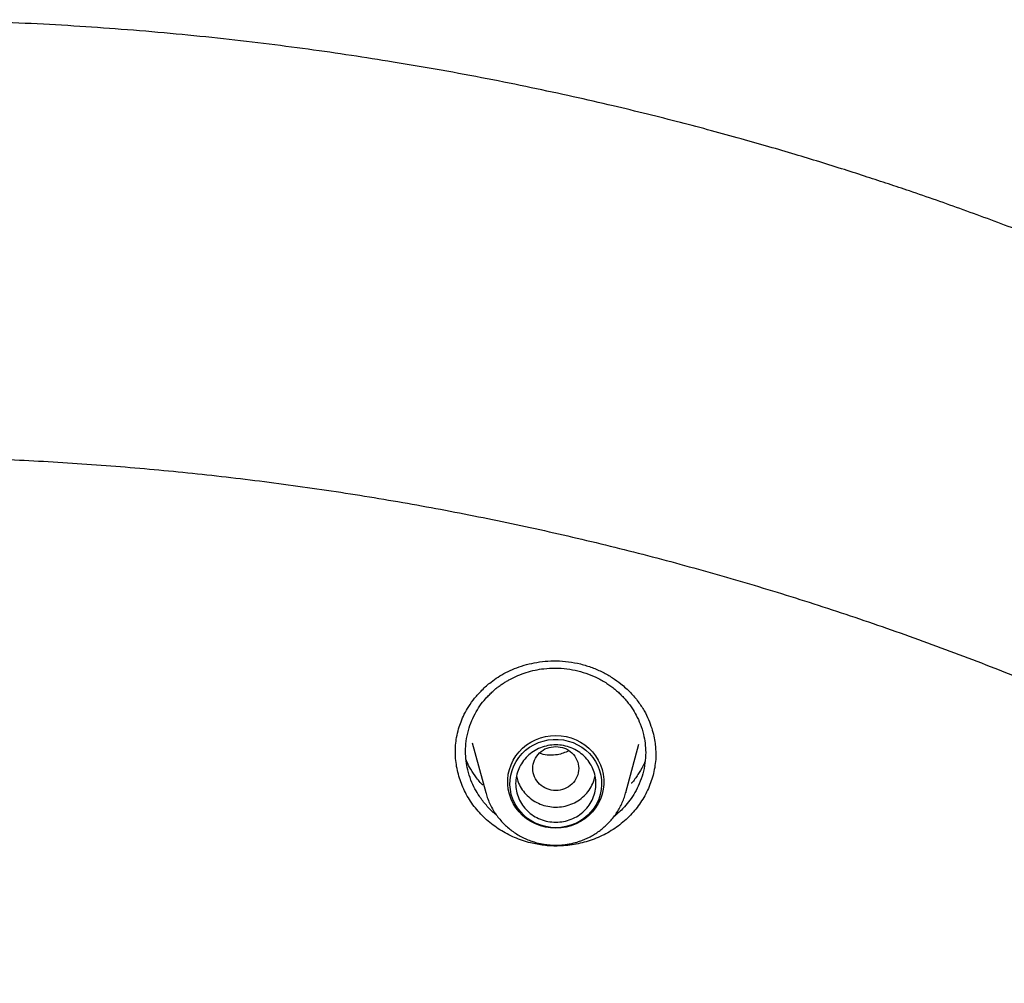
# Model space of a CAD drawing. Header units: millimetres. Extents: x 8 to 849, y 12 to 2010.
# Tile 101 of 113: x 416 to 433, y 1878 to 1895. Entities that reach past the tile are written whole.
import ezdxf

# ---------------------------------------------------------------- set-up
doc = ezdxf.new("R2010")
doc.units = ezdxf.units.MM

msp = doc.modelspace()

# ---------------------------------------------------------------- linework, layer by layer
at = {"color": 7, "linetype": 'Continuous', "lineweight": 30}
for p, q in [((423.756, 1882.373), (423.758, 1882.417)), ((424.048, 1882.544), (424.283, 1881.677)), ((426.729, 1881.677), (426.956, 1882.518)), ((426.731, 1881.684), (426.729, 1881.677))]:
    msp.add_line(p, q, dxfattribs=at)
at = {"color": 7, "linetype": 'Continuous', "lineweight": 30, "flags": 128}
for points in [[(425.506, 1882.671), (425.597, 1882.667), (425.687, 1882.652), (425.774, 1882.629), (425.859, 1882.596), (425.939, 1882.555), (426.014, 1882.506), (426.084, 1882.449), (426.146, 1882.386), (426.201, 1882.316), (426.248, 1882.241), (426.287, 1882.161), (426.316, 1882.078), (426.335, 1881.993), (426.345, 1881.905), (426.345, 1881.818), (426.335, 1881.731), (426.316, 1881.645), (426.287, 1881.562), (426.248, 1881.482), (426.201, 1881.407), (426.146, 1881.337), (426.084, 1881.274), (426.014, 1881.217), (425.939, 1881.168), (425.859, 1881.127), (425.774, 1881.094), (425.687, 1881.071), (425.597, 1881.057), (425.506, 1881.052), (425.415, 1881.057), (425.325, 1881.071), (425.238, 1881.094), (425.153, 1881.127), (425.073, 1881.168), (424.997, 1881.217), (424.928, 1881.274), (424.865, 1881.337), (424.81, 1881.407), (424.763, 1881.482), (424.725, 1881.562), (424.696, 1881.645), (424.677, 1881.731), (424.667, 1881.818), (424.667, 1881.905), (424.677, 1881.993), (424.696, 1882.078), (424.725, 1882.161), (424.763, 1882.241), (424.81, 1882.316), (424.865, 1882.386), (424.928, 1882.449), (424.997, 1882.506), (425.073, 1882.555), (425.153, 1882.596), (425.238, 1882.629), (425.325, 1882.652), (425.415, 1882.667), (425.506, 1882.671)], [(425.506, 1881.061), (425.418, 1881.066), (425.331, 1881.08), (425.246, 1881.103), (425.164, 1881.135), (425.087, 1881.175), (425.015, 1881.224), (424.948, 1881.279), (424.888, 1881.342), (424.836, 1881.41), (424.792, 1881.484), (424.757, 1881.562), (424.73, 1881.643), (424.713, 1881.726), (424.706, 1881.811), (424.709, 1881.896), (424.721, 1881.98), (424.742, 1882.062), (424.773, 1882.142), (424.813, 1882.217), (424.861, 1882.288), (424.917, 1882.354), (424.98, 1882.413), (425.05, 1882.465), (425.125, 1882.51), (425.205, 1882.546), (425.288, 1882.574), (425.374, 1882.592), (425.462, 1882.602), (425.55, 1882.602), (425.638, 1882.592), (425.724, 1882.574), (425.807, 1882.546), (425.887, 1882.51), (425.962, 1882.465), (426.031, 1882.413), (426.094, 1882.354), (426.151, 1882.288), (426.199, 1882.217), (426.239, 1882.142), (426.269, 1882.062), (426.291, 1881.98), (426.303, 1881.896), (426.306, 1881.811), (426.298, 1881.726), (426.281, 1881.643), (426.255, 1881.562), (426.22, 1881.484), (426.176, 1881.41), (426.123, 1881.342), (426.064, 1881.279), (425.997, 1881.224), (425.925, 1881.175), (425.847, 1881.135), (425.766, 1881.103), (425.681, 1881.08), (425.594, 1881.066), (425.506, 1881.061)]]:
    msp.add_lwpolyline(points, dxfattribs=at)
at = {"color": 7, "linetype": 'Continuous', "lineweight": 30}
for points, knots in [([(467.901, 1845.932), (467.897, 1845.986), (467.889, 1846.105), (467.875, 1846.301), (467.858, 1846.531), (467.836, 1846.796), (467.811, 1847.095), (467.781, 1847.421), (467.746, 1847.773), (467.706, 1848.149), (467.661, 1848.55), (467.61, 1848.967), (467.556, 1849.389), (467.471, 1850.001), (467.348, 1850.804), (467.166, 1851.856), (466.948, 1852.968), (466.691, 1854.138), (466.428, 1855.207), (466.169, 1856.177), (465.922, 1857.042), (465.664, 1857.889), (465.397, 1858.713), (465.123, 1859.512), (464.88, 1860.187), (464.671, 1860.745), (464.499, 1861.19), (464.326, 1861.627), (464.152, 1862.055), (464.001, 1862.416), (463.878, 1862.705), (463.788, 1862.915), (463.709, 1863.096), (463.642, 1863.248), (463.587, 1863.372), (463.545, 1863.467), (463.51, 1863.544), (463.476, 1863.62), (463.434, 1863.713), (463.382, 1863.826), (463.323, 1863.955), (463.258, 1864.097), (463.177, 1864.271), (463.079, 1864.48), (462.961, 1864.727), (462.831, 1864.996), (462.688, 1865.286), (462.532, 1865.598), (462.363, 1865.931), (462.182, 1866.282), (461.872, 1866.869), (461.432, 1867.673), (460.853, 1868.676), (460.262, 1869.65), (459.66, 1870.596), (459.049, 1871.513), (458.428, 1872.403), (457.794, 1873.274), (457.141, 1874.134), (456.462, 1874.99), (455.761, 1875.838), (455.038, 1876.675), (454.293, 1877.503), (453.522, 1878.323), (452.826, 1879.034), (452.222, 1879.629), (451.729, 1880.102), (451.255, 1880.546), (450.802, 1880.96), (450.398, 1881.321), (450.042, 1881.633), (449.733, 1881.901), (449.437, 1882.152), (449.157, 1882.387), (448.856, 1882.636), (448.52, 1882.91), (448.134, 1883.219), (447.717, 1883.547), (447.269, 1883.892), (446.788, 1884.253), (446.275, 1884.63), (445.752, 1885.005), (445.223, 1885.374), (444.696, 1885.733), (444.159, 1886.09), (443.619, 1886.439), (443.08, 1886.779), (442.543, 1887.109), (442.007, 1887.43), (441.372, 1887.8), (440.638, 1888.214), (439.806, 1888.664), (438.98, 1889.094), (438.118, 1889.524), (437.221, 1889.951), (436.292, 1890.372), (435.376, 1890.768), (434.473, 1891.14), (433.556, 1891.499), (432.626, 1891.844), (431.869, 1892.109), (431.309, 1892.297), (430.932, 1892.421), (430.532, 1892.55), (430.112, 1892.681), (429.672, 1892.814), (429.215, 1892.949), (428.729, 1893.087), (428.214, 1893.229), (427.671, 1893.372), (427.098, 1893.517), (426.475, 1893.668), (425.798, 1893.823), (425.067, 1893.98), (424.299, 1894.135), (423.495, 1894.285), (422.705, 1894.42), (421.931, 1894.541), (421.179, 1894.649), (420.401, 1894.75), (419.598, 1894.842), (418.769, 1894.925), (417.933, 1894.996), (417.09, 1895.055), (416.24, 1895.102), (415.369, 1895.137), (414.476, 1895.159), (413.874, 1895.162), (413.569, 1895.163)], [0, 0, 0, 0, 0.001975, 0.004387, 0.007242, 0.010542, 0.014288, 0.018481, 0.022836, 0.027587, 0.032737, 0.038106, 0.043476, 0.048848, 0.061511, 0.074179, 0.089265, 0.104356, 0.119453, 0.130894, 0.142288, 0.153439, 0.164328, 0.174954, 0.185318, 0.191411, 0.19741, 0.203314, 0.209124, 0.214816, 0.218075, 0.220945, 0.223423, 0.225511, 0.227209, 0.228515, 0.22944, 0.230382, 0.231677, 0.23328, 0.235064, 0.237021, 0.239151, 0.242276, 0.245711, 0.249458, 0.253516, 0.257885, 0.262565, 0.267555, 0.272761, 0.287502, 0.302, 0.316254, 0.330265, 0.344033, 0.357558, 0.370898, 0.384354, 0.39797, 0.411745, 0.425429, 0.439267, 0.453258, 0.467401, 0.476316, 0.484797, 0.492843, 0.500454, 0.50763, 0.512963, 0.518028, 0.522824, 0.527352, 0.531633, 0.537307, 0.543419, 0.549969, 0.556957, 0.564383, 0.572246, 0.580547, 0.58817, 0.596116, 0.604106, 0.612021, 0.619861, 0.627626, 0.635315, 0.642929, 0.654742, 0.666368, 0.677809, 0.689064, 0.701851, 0.714365, 0.726604, 0.738568, 0.750257, 0.762798, 0.775005, 0.77971, 0.784462, 0.789591, 0.795125, 0.800608, 0.806437, 0.812614, 0.819137, 0.826006, 0.833222, 0.840785, 0.849505, 0.858644, 0.868202, 0.87818, 0.888578, 0.897562, 0.906839, 0.916406, 0.926265, 0.936414, 0.946855, 0.956966, 0.967336, 0.977965, 0.988853, 1, 1, 1, 1]), ([(362.424, 1846.442), (362.46, 1846.628), (362.536, 1847.027), (362.664, 1847.637), (362.805, 1848.271), (362.955, 1848.904), (363.114, 1849.535), (363.28, 1850.164), (363.455, 1850.791), (363.639, 1851.415), (363.831, 1852.037), (364.031, 1852.657), (364.24, 1853.274), (364.457, 1853.889), (364.682, 1854.5), (364.916, 1855.109), (365.157, 1855.715), (365.407, 1856.318), (365.665, 1856.918), (365.931, 1857.514), (366.204, 1858.107), (366.486, 1858.697), (366.776, 1859.283), (367.074, 1859.865), (367.379, 1860.443), (367.692, 1861.018), (368.013, 1861.589), (368.341, 1862.156), (368.677, 1862.718), (369.021, 1863.276), (369.372, 1863.83), (369.731, 1864.38), (370.096, 1864.925), (370.47, 1865.465), (370.85, 1866.001), (371.237, 1866.532), (371.632, 1867.058), (372.034, 1867.579), (372.443, 1868.095), (372.858, 1868.606), (373.281, 1869.111), (373.71, 1869.612), (374.146, 1870.106), (374.588, 1870.596), (375.037, 1871.08), (375.493, 1871.558), (375.955, 1872.03), (376.423, 1872.497), (376.897, 1872.958), (377.378, 1873.413), (377.865, 1873.861), (378.357, 1874.304), (378.856, 1874.74), (379.36, 1875.171), (379.87, 1875.594), (380.386, 1876.012), (380.908, 1876.423), (381.435, 1876.827), (381.967, 1877.225), (382.504, 1877.616), (383.047, 1878.001), (383.595, 1878.378), (384.148, 1878.749), (384.706, 1879.113), (385.269, 1879.47), (385.836, 1879.819), (386.408, 1880.162), (386.985, 1880.498), (387.566, 1880.826), (388.152, 1881.147), (388.741, 1881.46), (389.335, 1881.767), (389.933, 1882.065), (390.535, 1882.357), (391.141, 1882.64), (391.751, 1882.917), (392.364, 1883.185), (392.981, 1883.446), (393.601, 1883.699), (394.225, 1883.945), (394.852, 1884.182), (395.482, 1884.412), (396.115, 1884.634), (396.751, 1884.848), (397.39, 1885.054), (398.031, 1885.251), (398.676, 1885.441), (399.322, 1885.623), (399.971, 1885.797), (400.623, 1885.963), (401.276, 1886.12), (401.932, 1886.27), (402.589, 1886.411), (403.249, 1886.544), (403.91, 1886.669), (404.572, 1886.785), (405.237, 1886.893), (405.902, 1886.993), (406.569, 1887.085), (407.237, 1887.168), (407.907, 1887.243), (408.577, 1887.309), (409.248, 1887.367), (409.919, 1887.417), (410.592, 1887.458), (411.264, 1887.491), (411.937, 1887.516), (412.611, 1887.532), (413.285, 1887.54), (413.958, 1887.539), (414.632, 1887.53), (415.305, 1887.513), (415.978, 1887.487), (416.651, 1887.452), (417.323, 1887.41), (417.995, 1887.359), (418.666, 1887.299), (419.336, 1887.231), (420.005, 1887.155), (420.672, 1887.071), (421.339, 1886.978), (422.005, 1886.877), (422.669, 1886.767), (423.331, 1886.65), (423.992, 1886.524), (424.651, 1886.389), (425.308, 1886.247), (425.963, 1886.096), (426.617, 1885.937), (427.268, 1885.771), (427.916, 1885.595), (428.563, 1885.412), (429.206, 1885.221), (429.847, 1885.022), (430.486, 1884.815), (431.121, 1884.6), (431.754, 1884.377), (432.384, 1884.146), (433.01, 1883.907), (433.633, 1883.66), (434.253, 1883.406), (434.869, 1883.144), (435.482, 1882.874), (436.091, 1882.597), (436.696, 1882.312), (437.298, 1882.019), (437.895, 1881.719), (438.488, 1881.412), (439.077, 1881.097), (439.662, 1880.775), (440.243, 1880.446), (440.819, 1880.109), (441.39, 1879.765), (441.957, 1879.415), (442.519, 1879.057), (443.076, 1878.692), (443.628, 1878.32), (444.175, 1877.941), (444.717, 1877.556), (445.254, 1877.164), (445.785, 1876.765), (446.311, 1876.359), (446.832, 1875.947), (447.347, 1875.529), (447.856, 1875.104), (448.36, 1874.673), (448.857, 1874.235), (449.349, 1873.792), (449.835, 1873.342), (450.315, 1872.886), (450.788, 1872.425), (451.255, 1871.957), (451.716, 1871.484), (452.171, 1871.005), (452.619, 1870.52), (453.06, 1870.03), (453.495, 1869.534), (453.923, 1869.033), (454.344, 1868.527), (454.759, 1868.015), (455.167, 1867.498), (455.567, 1866.976), (455.961, 1866.45), (456.347, 1865.918), (456.726, 1865.382), (457.099, 1864.841), (457.463, 1864.295), (457.821, 1863.745), (458.17, 1863.19), (458.513, 1862.631), (458.848, 1862.068), (459.175, 1861.501), (459.495, 1860.929), (459.807, 1860.354), (460.111, 1859.775), (460.407, 1859.192), (460.696, 1858.605), (460.976, 1858.015), (461.249, 1857.422), (461.513, 1856.825), (461.77, 1856.225), (462.018, 1855.621), (462.259, 1855.015), (462.491, 1854.406), (462.715, 1853.794), (462.93, 1853.179), (463.138, 1852.561), (463.337, 1851.941), (463.527, 1851.319), (463.71, 1850.694), (463.884, 1850.067), (464.049, 1849.437), (464.206, 1848.806), (464.355, 1848.173), (464.494, 1847.538), (464.616, 1846.954), (464.687, 1846.58), (464.717, 1846.419)], [0, 0, 0, 0, 0.00408, 0.00874, 0.0134, 0.01806, 0.02272, 0.02738, 0.03204, 0.0367, 0.04136, 0.04602, 0.05068, 0.05534, 0.06, 0.064659, 0.069319, 0.073979, 0.078639, 0.083299, 0.087958, 0.092618, 0.097278, 0.101938, 0.106597, 0.111257, 0.115917, 0.120576, 0.125236, 0.129896, 0.134555, 0.139215, 0.143874, 0.148534, 0.153193, 0.157853, 0.162512, 0.167172, 0.171831, 0.176491, 0.18115, 0.185809, 0.190469, 0.195128, 0.199787, 0.204447, 0.209106, 0.213765, 0.218425, 0.223084, 0.227743, 0.232402, 0.237061, 0.24172, 0.24638, 0.251039, 0.255698, 0.260357, 0.265016, 0.269675, 0.274334, 0.278993, 0.283652, 0.288311, 0.29297, 0.297629, 0.302288, 0.306947, 0.311606, 0.316265, 0.320923, 0.325582, 0.330241, 0.3349, 0.339559, 0.344218, 0.348876, 0.353535, 0.358194, 0.362853, 0.367511, 0.37217, 0.376829, 0.381488, 0.386146, 0.390805, 0.395464, 0.400122, 0.404781, 0.40944, 0.414098, 0.418757, 0.423416, 0.428074, 0.432733, 0.437391, 0.44205, 0.446709, 0.451367, 0.456026, 0.460684, 0.465343, 0.470002, 0.47466, 0.479319, 0.483977, 0.488636, 0.493295, 0.497953, 0.502612, 0.50727, 0.511929, 0.516587, 0.521246, 0.525905, 0.530563, 0.535222, 0.53988, 0.544539, 0.549197, 0.553856, 0.558515, 0.563173, 0.567832, 0.57249, 0.577149, 0.581808, 0.586466, 0.591125, 0.595784, 0.600442, 0.605101, 0.609759, 0.614418, 0.619077, 0.623735, 0.628394, 0.633053, 0.637712, 0.64237, 0.647029, 0.651688, 0.656346, 0.661005, 0.665664, 0.670323, 0.674982, 0.67964, 0.684299, 0.688958, 0.693617, 0.698276, 0.702935, 0.707594, 0.712252, 0.716911, 0.72157, 0.726229, 0.730888, 0.735547, 0.740206, 0.744865, 0.749524, 0.754183, 0.758842, 0.763502, 0.768161, 0.77282, 0.777479, 0.782138, 0.786797, 0.791456, 0.796116, 0.800775, 0.805434, 0.810093, 0.814753, 0.819412, 0.824071, 0.828731, 0.83339, 0.83805, 0.842709, 0.847368, 0.852028, 0.856687, 0.861347, 0.866006, 0.870666, 0.875325, 0.879985, 0.884645, 0.889304, 0.893964, 0.898624, 0.903283, 0.907943, 0.912603, 0.917262, 0.921922, 0.926582, 0.931242, 0.935901, 0.940561, 0.945221, 0.949881, 0.954541, 0.959201, 0.96386, 0.96852, 0.97318, 0.97784, 0.9825, 0.98716, 0.99182, 0.99648, 1, 1, 1, 1]), ([(423.754, 1882.384), (423.755, 1882.423), (423.757, 1882.506), (423.774, 1882.642), (423.806, 1882.78), (423.852, 1882.915), (423.91, 1883.046), (423.989, 1883.183), (424.09, 1883.326), (424.219, 1883.47), (424.357, 1883.592), (424.499, 1883.692), (424.636, 1883.772), (424.788, 1883.841), (424.953, 1883.899), (425.132, 1883.942), (425.322, 1883.969), (425.522, 1883.976), (425.731, 1883.963), (425.869, 1883.934), (425.94, 1883.919)], [0, 0, 0, 0, 0.042382, 0.090406, 0.144128, 0.188275, 0.236114, 0.289055, 0.347247, 0.410649, 0.479198, 0.527763, 0.578631, 0.631759, 0.687161, 0.744883, 0.804962, 0.867442, 0.932402, 1, 1, 1, 1]), ([(424.471, 1881.283), (424.458, 1881.293), (424.421, 1881.324), (424.361, 1881.38), (424.293, 1881.452), (424.23, 1881.529), (424.162, 1881.623), (424.09, 1881.743), (424.02, 1881.897), (423.969, 1882.06), (423.938, 1882.229), (423.928, 1882.396), (423.939, 1882.575), (423.976, 1882.756), (424.036, 1882.928), (424.113, 1883.083), (424.202, 1883.219), (424.287, 1883.322), (424.36, 1883.397), (424.418, 1883.451), (424.476, 1883.5), (424.534, 1883.543), (424.59, 1883.583), (424.646, 1883.617), (424.729, 1883.665), (424.842, 1883.719), (424.99, 1883.774), (425.142, 1883.814), (425.312, 1883.841), (425.498, 1883.851), (425.7, 1883.839), (425.829, 1883.812), (425.893, 1883.798)], [0, 0, 0, 0, 0.011354, 0.035459, 0.059785, 0.084331, 0.109099, 0.146146, 0.188672, 0.236663, 0.276247, 0.31889, 0.364582, 0.413315, 0.459761, 0.5034, 0.544241, 0.582291, 0.602789, 0.622379, 0.641061, 0.658838, 0.67571, 0.691678, 0.706744, 0.745151, 0.783046, 0.820436, 0.857327, 0.905736, 0.953288, 1, 1, 1, 1]), ([(425.893, 1883.798), (425.954, 1883.781), (426.077, 1883.747), (426.253, 1883.668), (426.388, 1883.589), (426.485, 1883.519), (426.551, 1883.466), (426.614, 1883.41), (426.674, 1883.351), (426.731, 1883.287), (426.784, 1883.221), (426.846, 1883.134), (426.915, 1883.019), (426.985, 1882.866), (427.037, 1882.702), (427.067, 1882.534), (427.078, 1882.367), (427.066, 1882.187), (427.029, 1882.005), (426.968, 1881.831), (426.891, 1881.676), (426.803, 1881.542), (426.716, 1881.436), (426.634, 1881.353), (426.572, 1881.296), (426.533, 1881.266), (426.521, 1881.256)], [0, 0, 0, 0, 0.055161, 0.111291, 0.168408, 0.193207, 0.218193, 0.243366, 0.268728, 0.294281, 0.320026, 0.345964, 0.391103, 0.442986, 0.501629, 0.550078, 0.602355, 0.658471, 0.718438, 0.776572, 0.830178, 0.879241, 0.923748, 0.956069, 0.985461, 1, 1, 1, 1]), ([(425.94, 1883.919), (426.008, 1883.899), (426.142, 1883.861), (426.326, 1883.778), (426.493, 1883.682), (426.656, 1883.564), (426.809, 1883.426), (426.944, 1883.267), (427.048, 1883.108), (427.126, 1882.952), (427.18, 1882.803), (427.217, 1882.665), (427.239, 1882.538), (427.249, 1882.43), (427.25, 1882.364), (427.251, 1882.336)], [0, 0, 0, 0, 0.091371, 0.179104, 0.26314, 0.34335, 0.444101, 0.537659, 0.624079, 0.704026, 0.777628, 0.844772, 0.905352, 0.959297, 1, 1, 1, 1]), ([(425.067, 1880.796), (425.02, 1880.809), (424.924, 1880.835), (424.787, 1880.888), (424.656, 1880.95), (424.53, 1881.023), (424.41, 1881.106), (424.298, 1881.198), (424.195, 1881.298), (424.101, 1881.405), (424.017, 1881.521), (423.944, 1881.642), (423.883, 1881.767), (423.834, 1881.895), (423.795, 1882.028), (423.769, 1882.164), (423.755, 1882.287), (423.755, 1882.365), (423.755, 1882.397)], [0, 0, 0, 0, 0.064008, 0.128498, 0.191365, 0.254234, 0.318916, 0.383598, 0.446699, 0.5098, 0.574775, 0.639747, 0.702051, 0.764358, 0.828413, 0.892469, 0.955904, 1, 1, 1, 1]), ([(425.506, 1882.48), (425.454, 1882.474), (425.349, 1882.462), (425.215, 1882.374), (425.127, 1882.246), (425.095, 1882.095), (425.127, 1881.944), (425.215, 1881.815), (425.349, 1881.73), (425.506, 1881.699), (425.663, 1881.73), (425.796, 1881.815), (425.884, 1881.944), (425.917, 1882.095), (425.884, 1882.246), (425.796, 1882.374), (425.663, 1882.462), (425.558, 1882.474), (425.506, 1882.48)], [0, 0, 0, 0, 0.0625, 0.125, 0.1875, 0.25, 0.3125, 0.375, 0.4375, 0.5, 0.5625, 0.625, 0.6875, 0.75, 0.8125, 0.875, 0.9375, 1, 1, 1, 1]), ([(425.734, 1882.402), (425.669, 1882.374), (425.56, 1882.328), (425.394, 1882.327), (425.285, 1882.333), (425.232, 1882.359), (425.221, 1882.364)], [0, 0, 0, 0, 0.401626, 0.666415, 0.931, 1, 1, 1, 1]), ([(424.231, 1881.807), (424.228, 1881.81), (424.176, 1881.859), (424.097, 1881.964), (424.003, 1882.108), (423.96, 1882.201), (423.941, 1882.243)], [0, 0, 0, 0, 0.026093, 0.388726, 0.725728, 1, 1, 1, 1]), ([(427.251, 1882.365), (427.251, 1882.351), (427.253, 1882.29), (427.243, 1882.182), (427.221, 1882.044), (427.185, 1881.91), (427.137, 1881.778), (427.077, 1881.65), (427.006, 1881.528), (426.925, 1881.413), (426.834, 1881.305), (426.733, 1881.204), (426.623, 1881.111), (426.506, 1881.028), (426.38, 1880.954), (426.247, 1880.889), (426.109, 1880.837), (425.969, 1880.795), (425.826, 1880.766), (425.68, 1880.747), (425.504, 1880.738), (425.297, 1880.748), (425.145, 1880.78), (425.067, 1880.796)], [0, 0, 0, 0, 0.014031, 0.061383, 0.108732, 0.154941, 0.20115, 0.248738, 0.296327, 0.342025, 0.387722, 0.434714, 0.481704, 0.527909, 0.574113, 0.621713, 0.669314, 0.714693, 0.760072, 0.806753, 0.853434, 0.926051, 1, 1, 1, 1]), ([(427.064, 1882.222), (427.052, 1882.193), (427.019, 1882.113), (426.94, 1881.985), (426.871, 1881.884), (426.825, 1881.838), (426.823, 1881.836)], [0, 0, 0, 0, 0.213826, 0.593796, 0.988862, 1, 1, 1, 1]), ([(424.821, 1881.968), (424.828, 1881.936), (424.844, 1881.86), (424.9, 1881.749), (424.981, 1881.642), (425.083, 1881.552), (425.201, 1881.482), (425.288, 1881.455), (425.332, 1881.441)], [0, 0, 0, 0, 0.131247, 0.304997, 0.478748, 0.652499, 0.826249, 1, 1, 1, 1]), ([(425.332, 1881.441), (425.377, 1881.433), (425.467, 1881.416), (425.605, 1881.423), (425.739, 1881.454), (425.865, 1881.51), (425.976, 1881.589), (426.07, 1881.687), (426.14, 1881.801), (426.181, 1881.897), (426.189, 1881.955), (426.191, 1881.969)], [0, 0, 0, 0, 0.120151, 0.240303, 0.360454, 0.480605, 0.600756, 0.720908, 0.841059, 0.96121, 1, 1, 1, 1]), ([(424.283, 1881.679), (424.287, 1881.665), (424.299, 1881.617), (424.329, 1881.537), (424.373, 1881.44), (424.424, 1881.349), (424.482, 1881.265), (424.543, 1881.189), (424.611, 1881.118), (424.683, 1881.052), (424.761, 1880.992), (424.843, 1880.938), (424.929, 1880.891), (425.017, 1880.851), (425.107, 1880.818), (425.195, 1880.793), (425.275, 1880.776), (425.345, 1880.766), (425.42, 1880.758), (425.473, 1880.757), (425.506, 1880.756)], [0, 0, 0, 0, 0.025915, 0.090629, 0.155964, 0.221991, 0.281655, 0.341327, 0.400988, 0.460614, 0.520167, 0.579588, 0.638776, 0.697553, 0.755548, 0.811865, 0.863574, 0.903582, 0.941105, 1, 1, 1, 1]), ([(425.506, 1880.756), (425.542, 1880.757), (425.592, 1880.758), (425.666, 1880.766), (425.73, 1880.775), (425.805, 1880.79), (425.883, 1880.811), (425.963, 1880.839), (426.044, 1880.873), (426.125, 1880.913), (426.203, 1880.96), (426.28, 1881.013), (426.353, 1881.073), (426.423, 1881.139), (426.487, 1881.211), (426.547, 1881.288), (426.6, 1881.37), (426.647, 1881.457), (426.687, 1881.548), (426.715, 1881.624), (426.726, 1881.67), (426.73, 1881.684)], [0, 0, 0, 0, 0.064497, 0.090894, 0.134708, 0.18031, 0.229321, 0.280571, 0.333589, 0.387997, 0.443531, 0.499993, 0.557237, 0.615152, 0.673656, 0.732686, 0.792195, 0.852149, 0.912528, 0.973317, 1, 1, 1, 1])]:
    msp.add_open_spline(points, degree=3, knots=knots, dxfattribs=at)
msp.add_open_spline([(425.506, 1881.157), (425.46, 1881.16), (425.368, 1881.165), (425.236, 1881.205), (425.114, 1881.267), (425.008, 1881.352), (424.92, 1881.455), (424.855, 1881.572), (424.815, 1881.699), (424.801, 1881.832), (424.815, 1881.964), (424.855, 1882.092), (424.92, 1882.209), (425.008, 1882.312), (425.114, 1882.396), (425.236, 1882.459), (425.368, 1882.498), (425.506, 1882.511), (425.643, 1882.498), (425.776, 1882.459), (425.897, 1882.396), (426.004, 1882.312), (426.092, 1882.209), (426.157, 1882.092), (426.197, 1881.964), (426.21, 1881.832), (426.197, 1881.699), (426.157, 1881.572), (426.092, 1881.455), (426.004, 1881.352), (425.897, 1881.267), (425.776, 1881.205), (425.643, 1881.165), (425.552, 1881.16), (425.506, 1881.157)], degree=3, dxfattribs=at)

doc.saveas('drawing.dxf')
